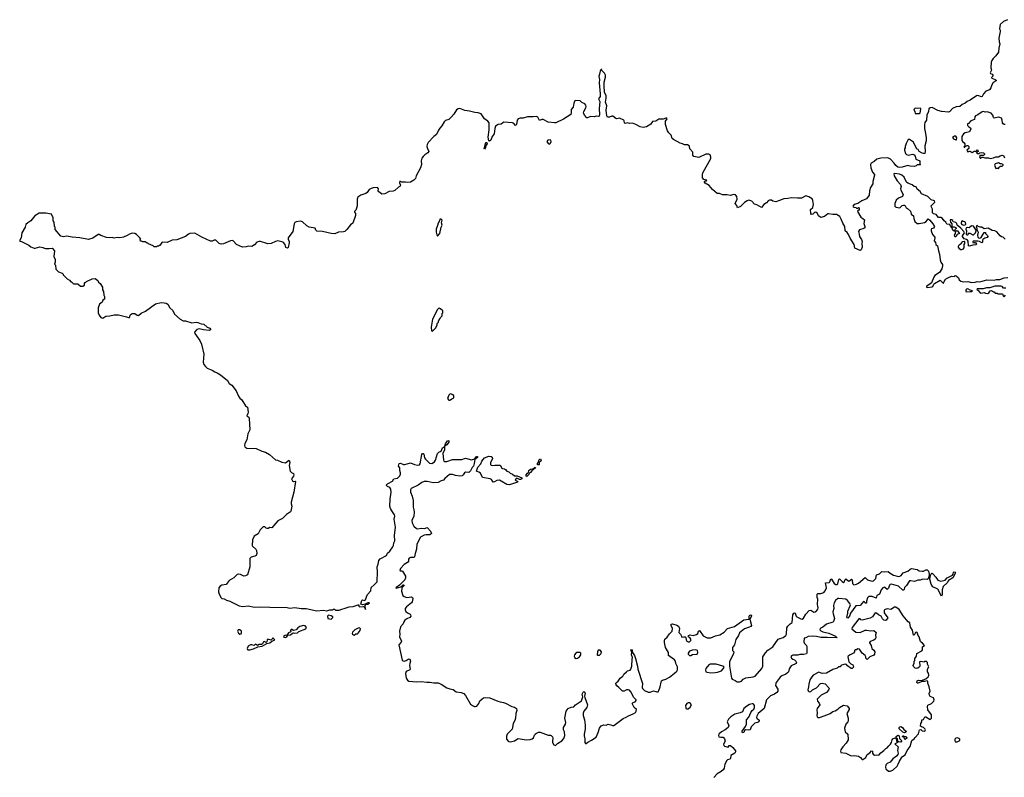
# Model space of a CAD drawing. Extents: x 2551545 to 2886624, y 315747 to 489036.
# Tile 9 of 119: x 2551545 to 2567289, y 375417 to 387532. Entities that reach past the tile are written whole.
import ezdxf

# ---------------------------------------------------------------- set-up
doc = ezdxf.new("R2010")
doc.units = 0

msp = doc.modelspace()

# ---------------------------------------------------------------- linework, layer by layer
at = {"layer": '0CON10XD'}
for points in [[(2567338, 387532), (2567275, 387502), (2567221, 387455), (2567211, 387385), (2567221, 387365), (2567222, 387345), (2567199, 387235), (2567207, 387177), (2567219, 387145), (2567199, 387075), (2567195, 387015), (2567155, 386953), (2567109, 386911), (2567088, 386878), (2567080, 386855), (2567072, 386765), (2567082, 386725), (2567063, 386683), (2567070, 386670), (2567095, 386659), (2567107, 386645), (2567108, 386632), (2567085, 386610), (2567088, 386595), (2567145, 386578), (2567158, 386565), (2567158, 386555), (2567112, 386528), (2567087, 386493), (2567072, 386445), (2567055, 386417), (2567040, 386405), (2566993, 386387), (2566956, 386345), (2566935, 386304), (2566925, 386301), (2566865, 386319), (2566844, 386316), (2566745, 386243), (2566697, 386223), (2566665, 386195), (2566615, 386178), (2566578, 386142), (2566521, 386139), (2566458, 386112), (2566418, 386065), (2566395, 386055), (2566285, 386064), (2566225, 386079), (2566135, 386127), (2566104, 386124), (2566081, 386105), (2566075, 386064), (2566051, 386005), (2566045, 385928), (2566020, 385890), (2566011, 385859), (2566012, 385795), (2566031, 385715), (2566038, 385645), (2566037, 385595), (2566018, 385515), (2566024, 385425), (2566017, 385395), (2565995, 385390), (2565975, 385397), (2565930, 385425), (2565910, 385455), (2565892, 385462), (2565838, 385575), (2565775, 385616), (2565754, 385615), (2565718, 385555), (2565702, 385505), (2565702, 385485), (2565692, 385465), (2565694, 385444), (2565710, 385395), (2565727, 385375), (2565752, 385368), (2565825, 385382), (2565850, 385370), (2565862, 385352), (2565875, 385300), (2565940, 385275), (2565940, 385225), (2565950, 385215), (2565945, 385210), (2565895, 385210), (2565878, 385195), (2565855, 385187), (2565785, 385192), (2565745, 385203), (2565656, 385176), (2565605, 385171), (2565585, 385176), (2565555, 385199), (2565529, 385239), (2565470, 385300), (2565438, 385318), (2565415, 385324), (2565312, 385318), (2565248, 385302), (2565207, 385265), (2565161, 385239), (2565149, 385215), (2565152, 385165), (2565183, 385093), (2565211, 385055), (2565211, 385045), (2565188, 384945), (2565188, 384905), (2565151, 384849), (2565132, 384795), (2565126, 384724), (2565085, 384668), (2565010, 384635), (2564945, 384592), (2564890, 384575), (2564868, 384552), (2564871, 384541), (2564883, 384533), (2564917, 384527), (2564925, 384520), (2564945, 384520), (2564955, 384530), (2564970, 384525), (2564970, 384495), (2564955, 384480), (2564945, 384480), (2564940, 384465), (2564994, 384374), (2565028, 384355), (2565053, 384333), (2565043, 384275), (2565060, 384225), (2565059, 384205), (2565045, 384192), (2564975, 384172), (2564958, 384145), (2564970, 384105), (2564973, 384063), (2565004, 384015), (2565016, 383984), (2565010, 383955), (2565016, 383894), (2564998, 383852), (2564985, 383840), (2564900, 383880), (2564887, 383935), (2564825, 384038), (2564799, 384099), (2564778, 384128), (2564746, 384155), (2564739, 384225), (2564705, 384276), (2564681, 384345), (2564657, 384387), (2564605, 384415), (2564545, 384418), (2564480, 384430), (2564465, 384426), (2564415, 384386), (2564355, 384368), (2564320, 384395), (2564303, 384435), (2564275, 384454), (2564255, 384449), (2564225, 384424), (2564205, 384418), (2564194, 384434), (2564189, 384495), (2564225, 384530), (2564237, 384575), (2564229, 384639), (2564217, 384667), (2564165, 384700), (2564116, 384714), (2564045, 384680), (2563981, 384679), (2563885, 384685), (2563825, 384672), (2563765, 384668), (2563695, 384639), (2563635, 384622), (2563585, 384633), (2563565, 384645), (2563535, 384644), (2563514, 384635), (2563485, 384602), (2563444, 384576), (2563405, 384531), (2563332, 384572), (2563295, 384580), (2563251, 384631), (2563205, 384645), (2563175, 384634), (2563135, 384609), (2563072, 384545), (2563025, 384524), (2563010, 384560), (2562983, 384593), (2563018, 384665), (2563010, 384705), (2562990, 384730), (2562965, 384738), (2562907, 384723), (2562856, 384734), (2562785, 384731), (2562735, 384752), (2562697, 384753), (2562625, 384818), (2562570, 384880), (2562505, 384918), (2562495, 384935), (2562497, 384945), (2562505, 384954), (2562528, 384955), (2562531, 384965), (2562485, 384978), (2562463, 385005), (2562463, 385057), (2562470, 385085), (2562596, 385315), (2562598, 385335), (2562585, 385371), (2562565, 385380), (2562515, 385380), (2562405, 385330), (2562325, 385343), (2562306, 385365), (2562311, 385415), (2562259, 385465), (2562256, 385505), (2562249, 385515), (2562225, 385532), (2562175, 385529), (2562145, 385547), (2562105, 385557), (2561998, 385618), (2561980, 385635), (2561962, 385685), (2561925, 385725), (2561903, 385755), (2561873, 385857), (2561872, 385908), (2561899, 385945), (2561895, 385959), (2561875, 385959), (2561835, 385943), (2561765, 385944), (2561718, 385912), (2561665, 385904), (2561635, 385864), (2561565, 385818), (2561515, 385811), (2561465, 385819), (2561395, 385857), (2561345, 385876), (2561300, 385875), (2561265, 385884), (2561225, 385871), (2561216, 385885), (2561212, 385915), (2561204, 385925), (2561135, 385956), (2561095, 385947), (2561075, 385950), (2561030, 385990), (2561015, 385989), (2560975, 385972), (2560945, 385976), (2560932, 385995), (2560922, 386085), (2560931, 386155), (2560914, 386215), (2560925, 386275), (2560925, 386315), (2560896, 386375), (2560890, 386475), (2560891, 386535), (2560912, 386615), (2560911, 386645), (2560898, 386675), (2560846, 386726), (2560851, 386746)], [(2560834, 386737), (2560834, 386734), (2560817, 386663), (2560806, 386625), (2560815, 386575), (2560808, 386525), (2560828, 386345), (2560824, 386306), (2560801, 386265), (2560819, 386225), (2560808, 386105), (2560816, 386015), (2560808, 385992), (2560795, 385986), (2560765, 385991), (2560732, 385978), (2560674, 385986), (2560625, 385961), (2560615, 385962), (2560575, 386004), (2560562, 386045), (2560566, 386065), (2560598, 386125), (2560602, 386145), (2560597, 386165), (2560579, 386185), (2560535, 386209), (2560505, 386235), (2560439, 386241), (2560424, 386236), (2560415, 386225), (2560404, 386195), (2560394, 386135), (2560363, 386097), (2560365, 386035), (2560356, 386015), (2560238, 385942), (2560116, 385884), (2560095, 385882), (2559995, 385896), (2559915, 385934), (2559895, 385936), (2559855, 385922), (2559828, 385975), (2559806, 385986), (2559755, 385978), (2559665, 385980), (2559595, 385957), (2559545, 385957), (2559514, 385946), (2559497, 385923), (2559489, 385855), (2559475, 385839), (2559444, 385874), (2559425, 385882), (2559285, 385893), (2559268, 385885), (2559245, 385862), (2559195, 385855), (2559155, 385829), (2559140, 385795), (2559131, 385709), (2559098, 385662), (2559078, 385605), (2559055, 385589), (2559047, 385597), (2559037, 385655), (2559051, 385771), (2559051, 385881), (2559029, 385909), (2558976, 385945), (2558924, 386025), (2558875, 386045), (2558825, 386046), (2558735, 386069), (2558665, 386078), (2558585, 386110), (2558555, 386109), (2558530, 386090), (2558485, 386019), (2558445, 385972), (2558405, 385938), (2558355, 385918), (2558331, 385899), (2558297, 385833), (2558265, 385800), (2558242, 385765), (2558212, 385698), (2558165, 385663), (2558075, 385566), (2558058, 385535), (2558056, 385506), (2558065, 385470), (2558089, 385425), (2558073, 385405), (2558025, 385371), (2557994, 385346), (2557973, 385317), (2557965, 385275), (2557969, 385215), (2557956, 385164), (2557887, 385035), (2557873, 384995), (2557846, 384965), (2557796, 384936), (2557745, 384930), (2557714, 384936), (2557655, 384936), (2557625, 384948), (2557617, 384925), (2557636, 384885), (2557625, 384867), (2557602, 384855), (2557545, 384802), (2557515, 384788), (2557455, 384784), (2557382, 384748), (2557334, 384744), (2557305, 384770), (2557285, 384778), (2557279, 384795), (2557283, 384825), (2557265, 384847), (2557195, 384842), (2557165, 384834), (2557134, 384815), (2557099, 384771), (2557079, 384755), (2557001, 384725), (2556953, 384695), (2556940, 384665), (2556943, 384555), (2556932, 384518), (2556921, 384485), (2556900, 384465), (2556898, 384455), (2556914, 384434), (2556915, 384400), (2556871, 384279), (2556835, 384254), (2556776, 384175), (2556745, 384147), (2556721, 384139), (2556645, 384134), (2556585, 384108), (2556525, 384111), (2556385, 384146), (2556298, 384148), (2556282, 384165), (2556268, 384198), (2556175, 384214), (2556138, 384238), (2556065, 384301), (2556035, 384308), (2555965, 384301), (2555945, 384287), (2555935, 384269), (2555914, 384146), (2555839, 384045), (2555837, 384025), (2555855, 383985), (2555856, 383966), (2555839, 383891), (2555825, 383881), (2555802, 383892), (2555789, 383939), (2555757, 383977), (2555675, 383994), (2555635, 383987), (2555565, 383954), (2555515, 383950), (2555495, 383951), (2555395, 383986), (2555374, 383986), (2555336, 383974), (2555298, 383932), (2555255, 383905), (2555205, 383912), (2555165, 383900), (2555105, 383897), (2555010, 383940), (2554960, 383995), (2554945, 384002), (2554915, 383997), (2554802, 383948), (2554765, 383943), (2554734, 383954), (2554705, 383988), (2554679, 384005), (2554656, 384005), (2554625, 383991), (2554595, 383993), (2554455, 384054), (2554345, 384118), (2554265, 384112), (2554245, 384105), (2554195, 384067), (2554055, 384014), (2553985, 384005), (2553905, 383968), (2553830, 383975), (2553820, 383970), (2553785, 383920), (2553775, 383920), (2553765, 383910), (2553745, 383910), (2553735, 383900), (2553695, 383900), (2553678, 383918), (2553605, 383950), (2553595, 383960), (2553585, 383960), (2553575, 383970), (2553565, 383970), (2553555, 383980), (2553515, 383980), (2553495, 383990), (2553475, 383990), (2553470, 384015), (2553480, 384025), (2553466, 384045), (2553415, 384096), (2553385, 384114), (2553345, 384117), (2553300, 384105), (2553261, 384079), (2553203, 384057), (2553145, 384046), (2553101, 384049), (2553055, 384041), (2553025, 384047), (2552985, 384042), (2552932, 384052), (2552842, 384082), (2552815, 384098), (2552799, 384099), (2552713, 384037), (2552645, 384019), (2552505, 384045), (2552383, 384053), (2552295, 384070), (2552245, 384060), (2552205, 384072), (2552110, 384175), (2552110, 384215), (2552100, 384225), (2552097, 384295), (2552082, 384315), (2552081, 384365), (2552055, 384421), (2551965, 384436), (2551855, 384440), (2551785, 384398), (2551722, 384318), (2551675, 384285), (2551645, 384256), (2551630, 384215), (2551577, 384125), (2551568, 384042), (2551547, 384005), (2551545, 383990), (2551575, 383988), (2551690, 383925), (2551725, 383898), (2551775, 383878), (2551795, 383878), (2551865, 383898), (2551915, 383892), (2551925, 383882), (2551955, 383872), (2552015, 383872), (2552065, 383880), (2552100, 383835), (2552092, 383745), (2552110, 383695), (2552110, 383655), (2552100, 383625), (2552120, 383605), (2552122, 383542), (2552165, 383502), (2552225, 383480), (2552240, 383465), (2552240, 383455), (2552305, 383388), (2552340, 383365), (2552365, 383340), (2552375, 383340), (2552405, 383310), (2552475, 383310), (2552515, 383270), (2552555, 383270), (2552580, 383285), (2552580, 383325), (2552585, 383330), (2552595, 383330), (2552614, 383346), (2552705, 383390), (2552752, 383392), (2552795, 383360), (2552807, 383337), (2552832, 383315), (2552867, 383257), (2552870, 383215), (2552887, 383187), (2552890, 383125), (2552900, 383105), (2552900, 383065), (2552872, 383045), (2552863, 383017), (2552820, 382985), (2552799, 382925), (2552800, 382845), (2552817, 382805), (2552845, 382768), (2552875, 382759), (2552925, 382793), (2552985, 382796), (2553055, 382815), (2553125, 382813), (2553251, 382781), (2553285, 382768), (2553300, 382770), (2553313, 382807), (2553326, 382824), (2553345, 382832), (2553385, 382833), (2553426, 382806), (2553445, 382804), (2553485, 382840), (2553555, 382874), (2553715, 382986), (2553805, 383008), (2553855, 383005), (2553887, 382997), (2553915, 382982), (2553945, 382924), (2553993, 382883), (2554019, 382825), (2554112, 382742), (2554158, 382718), (2554195, 382715), (2554295, 382687), (2554365, 382696), (2554395, 382692), (2554445, 382670), (2554492, 382662), (2554545, 382613), (2554585, 382602), (2554598, 382585), (2554598, 382575), (2554575, 382560), (2554485, 382571), (2554415, 382588), (2554375, 382576), (2554340, 382535), (2554346, 382515), (2554424, 382404), (2554454, 382345), (2554490, 382185), (2554480, 382055), (2554491, 382021), (2554516, 381985), (2554545, 381958), (2554625, 381929), (2554665, 381900), (2554705, 381884), (2554755, 381853), (2554866, 381765), (2554896, 381715), (2554938, 381688), (2555009, 381595), (2555045, 381511), (2555065, 381482), (2555099, 381455), (2555154, 381355), (2555188, 381335), (2555198, 381255), (2555195, 381235), (2555176, 381195), (2555210, 381175), (2555216, 381156), (2555226, 380975), (2555195, 380910), (2555178, 380815), (2555145, 380755), (2555139, 380725), (2555143, 380703), (2555175, 380680), (2555325, 380675), (2555415, 380635), (2555475, 380615), (2555540, 380580), (2555634, 380494), (2555669, 380489), (2555735, 380456), (2555795, 380446), (2555845, 380484), (2555856, 380486), (2555866, 380454), (2555852, 380405), (2555872, 380315), (2555889, 380289), (2555922, 380275), (2555929, 380255), (2555925, 380232), (2555891, 380189)], [(2565865, 386030), (2565935, 386032), (2565942, 386038), (2565954, 386105), (2565945, 386120), (2565905, 386112), (2565865, 386116), (2565846, 386104), (2565844, 386085), (2565856, 386065), (2565865, 386030)], [(2567305, 385856), (2567285, 385857), (2567268, 385865), (2567258, 385885), (2567257, 385925), (2567243, 385955), (2567219, 385969), (2567195, 385971), (2567125, 385960), (2567116, 385966), (2567103, 386005), (2567076, 386036), (2567015, 386061), (2566985, 386056), (2566954, 386064), (2566935, 386061), (2566868, 386012), (2566828, 385995), (2566815, 385980), (2566810, 385935), (2566755, 385917), (2566715, 385872), (2566700, 385865), (2566698, 385845), (2566703, 385835), (2566719, 385819), (2566750, 385805), (2566752, 385785), (2566733, 385737), (2566665, 385722), (2566635, 385708), (2566608, 385665), (2566608, 385598), (2566627, 385577), (2566648, 385565), (2566658, 385545), (2566660, 385510), (2566652, 385508), (2566642, 385492), (2566655, 385490), (2566660, 385510), (2566675, 385510), (2566695, 385520), (2566708, 385518), (2566720, 385505), (2566720, 385475), (2566692, 385445), (2566693, 385433), (2566705, 385418), (2566735, 385430), (2566745, 385430), (2566775, 385408), (2566805, 385430), (2566828, 385428), (2566835, 385420), (2566840, 385435), (2566855, 385450), (2566868, 385445), (2566870, 385425), (2566842, 385408), (2566853, 385393), (2566885, 385390), (2566898, 385402), (2566927, 385407), (2566955, 385402), (2566970, 385385), (2566970, 385375), (2566955, 385360), (2566902, 385358), (2566892, 385345), (2566905, 385320), (2566915, 385320), (2566928, 385332), (2566945, 385332), (2566975, 385323), (2567035, 385323), (2567065, 385311), (2567115, 385321), (2567155, 385340), (2567195, 385338), (2567223, 385357), (2567255, 385368), (2567278, 385358), (2567292, 385322)], [(2558975, 385460), (2558970, 385475), (2558989, 385525), (2558992, 385555), (2559005, 385567), (2559015, 385566), (2559019, 385545), (2559001, 385519), (2558995, 385487), (2558975, 385460)], [(2560015, 385544), (2560030, 385560), (2560041, 385585), (2560036, 385605), (2560025, 385611), (2559989, 385605), (2559972, 385585), (2559995, 385551), (2560015, 385544)], [(2566515, 385610), (2566525, 385613), (2566530, 385645), (2566515, 385672), (2566495, 385670), (2566462, 385648), (2566475, 385628), (2566515, 385610)], [(2567195, 385150), (2567205, 385180), (2567215, 385180), (2567225, 385190), (2567255, 385190), (2567270, 385205), (2567268, 385218), (2567245, 385228), (2567225, 385227), (2567195, 385241), (2567140, 385225), (2567133, 385205), (2567152, 385152), (2567165, 385160), (2567185, 385160), (2567195, 385150)], [(2567300, 384025), (2567270, 384055), (2567245, 384062), (2567225, 384078), (2567169, 384139), (2567135, 384158), (2567092, 384162), (2567029, 384199), (2566965, 384190), (2566927, 384217), (2566903, 384213), (2566873, 384223), (2566855, 384240), (2566842, 384238), (2566840, 384215), (2566848, 384202), (2566850, 384175), (2566870, 384135), (2566859, 384085), (2566864, 384054), (2566875, 384044), (2566895, 384039), (2566920, 384050), (2566965, 384130), (2566988, 384128), (2566990, 384115), (2567021, 384081), (2567023, 384065), (2567015, 384052), (2566975, 384040), (2566944, 384016), (2566938, 384005), (2566940, 383975), (2566927, 383963), (2566894, 383984), (2566865, 383991), (2566790, 383990), (2566784, 383976), (2566787, 383967), (2566805, 383962), (2566815, 383970), (2566828, 383968), (2566842, 383945), (2566838, 383932), (2566785, 383927), (2566733, 383913), (2566717, 383917), (2566709, 383989), (2566698, 384008), (2566685, 384020), (2566645, 384030), (2566622, 384065), (2566620, 384075), (2566650, 384125), (2566644, 384145), (2566595, 384201), (2566534, 384244), (2566527, 384275), (2566515, 384290), (2566472, 384302), (2566465, 384320), (2566452, 384332), (2566425, 384330), (2566422, 384325), (2566430, 384295), (2566448, 384268), (2566452, 384222), (2566485, 384220), (2566518, 384205), (2566518, 384192), (2566498, 384172), (2566498, 384152), (2566485, 384150), (2566468, 384165), (2566457, 384197), (2566435, 384220), (2566418, 384258), (2566370, 384265), (2566352, 384295), (2566327, 384317), (2566300, 384355), (2566275, 384370), (2566235, 384370), (2566200, 384415), (2566155, 384430), (2566143, 384443), (2566140, 384505), (2566122, 384532), (2566121, 384555), (2566176, 384614), (2566174, 384634), (2566121, 384651), (2566064, 384704), (2565965, 384750), (2565943, 384783), (2565895, 384822), (2565879, 384859), (2565845, 384864), (2565814, 384894), (2565745, 384916), (2565726, 384936), (2565687, 385015), (2565650, 385045), (2565615, 385060), (2565535, 385072), (2565523, 385067), (2565528, 385035), (2565574, 384955), (2565630, 384895), (2565639, 384865), (2565630, 384825), (2565632, 384805), (2565672, 384735), (2565663, 384705), (2565595, 384679), (2565561, 384645), (2565540, 384595), (2565536, 384565), (2565540, 384545), (2565562, 384532), (2565615, 384524), (2565625, 384527), (2565655, 384560), (2565675, 384569), (2565696, 384566), (2565720, 384525), (2565742, 384512), (2565789, 384469), (2565801, 384421), (2565839, 384395), (2565842, 384355), (2565860, 384305), (2565893, 384275), (2565925, 384274), (2566010, 384290), (2566040, 384305), (2566073, 384347), (2566097, 384327), (2566145, 384270), (2566172, 384225), (2566155, 384198), (2566124, 384186), (2566117, 384175), (2566117, 384155), (2566143, 384095), (2566178, 384055), (2566180, 384045), (2566168, 383998), (2566189, 383969), (2566195, 383940), (2566218, 383915), (2566234, 383834), (2566253, 383783), (2566262, 383692), (2566273, 383655), (2566298, 383615), (2566298, 383595), (2566292, 383548), (2566253, 383487), (2566180, 383440), (2566161, 383415), (2566124, 383326), (2566045, 383266), (2566042, 383255), (2566055, 383251), (2566135, 383258), (2566146, 383265), (2566163, 383305), (2566174, 383316), (2566265, 383366), (2566318, 383312), (2566322, 383335), (2566348, 383382), (2566384, 383406), (2566445, 383430), (2566485, 383428), (2566505, 383440), (2566520, 383435), (2566557, 383405), (2566565, 383370), (2566591, 383351), (2566635, 383340), (2566704, 383346), (2566765, 383331), (2566825, 383333), (2566855, 383348), (2566895, 383343), (2567012, 383372), (2567124, 383366), (2567164, 383376), (2567215, 383376), (2567285, 383406), (2567345, 383409)], [(2558225, 384070), (2558263, 384115), (2558284, 384216), (2558300, 384245), (2558288, 384285), (2558300, 384325), (2558285, 384340), (2558265, 384340), (2558260, 384315), (2558235, 384280), (2558227, 384243), (2558202, 384185), (2558204, 384134), (2558213, 384093), (2558225, 384070)], [(2566635, 384249), (2566665, 384251), (2566676, 384265), (2566667, 384287), (2566655, 384300), (2566630, 384305), (2566614, 384316), (2566604, 384305), (2566597, 384277), (2566602, 384262), (2566635, 384249)], [(2566505, 384060), (2566497, 384067), (2566490, 384085), (2566508, 384115), (2566512, 384148), (2566535, 384160), (2566572, 384115), (2566535, 384098), (2566515, 384062), (2566505, 384060)], [(2566785, 384090), (2566795, 384092), (2566828, 384125), (2566840, 384155), (2566838, 384168), (2566795, 384230), (2566765, 384237), (2566725, 384203), (2566695, 384209), (2566680, 384205), (2566672, 384185), (2566682, 384155), (2566680, 384105), (2566695, 384090), (2566705, 384090), (2566718, 384102), (2566710, 384115), (2566715, 384120), (2566735, 384118), (2566785, 384090)], [(2566605, 383852), (2566595, 383852), (2566578, 383865), (2566558, 383895), (2566558, 383912), (2566567, 383933), (2566598, 383952), (2566625, 383988), (2566645, 383992), (2566652, 383985), (2566652, 383955), (2566642, 383935), (2566643, 383885), (2566628, 383865), (2566605, 383852)], [(2566689, 383179), (2566745, 383184), (2566765, 383188), (2566778, 383198), (2566745, 383207), (2566705, 383230), (2566686, 383224), (2566672, 383205), (2566675, 383186), (2566689, 383179)], [(2567315, 383238), (2567275, 383240), (2567252, 383265), (2567232, 383272), (2567135, 383271), (2567087, 383253), (2567058, 383242), (2567005, 383247), (2566951, 383229), (2566855, 383228), (2566850, 383215), (2566868, 383205), (2566902, 383162), (2566915, 383158), (2566965, 383168), (2566987, 383157), (2567026, 383154), (2567042, 383165), (2567065, 383197), (2567085, 383202), (2567115, 383180), (2567125, 383180), (2567145, 383160), (2567177, 383157), (2567185, 383150), (2567258, 383148), (2567270, 383115), (2567285, 383100)], [(2567285, 383100), (2567310, 383125)], [(2558145, 382550), (2558195, 382600), (2558220, 382645), (2558222, 382675), (2558240, 382695), (2558240, 382715), (2558250, 382725), (2558250, 382735), (2558268, 382752), (2558272, 382768), (2558300, 382795), (2558300, 382835), (2558310, 382845), (2558310, 382875), (2558275, 382910), (2558265, 382910), (2558255, 382920), (2558240, 382915), (2558223, 382897), (2558147, 382745), (2558123, 382615), (2558130, 382555), (2558145, 382550)], [(2558424, 381446), (2558435, 381452), (2558455, 381470), (2558485, 381484), (2558488, 381495), (2558485, 381518), (2558475, 381536), (2558435, 381548), (2558424, 381546), (2558405, 381528), (2558388, 381475), (2558405, 381449), (2558424, 381446)], [(2555891, 380189), (2555905, 380159), (2555925, 380150), (2555952, 380152), (2555957, 380145), (2555930, 379975), (2555885, 379815), (2555885, 379792), (2555898, 379755), (2555879, 379675), (2555874, 379665), (2555809, 379621), (2555745, 379555), (2555673, 379517), (2555575, 379404), (2555545, 379410), (2555516, 379394), (2555504, 379394), (2555485, 379403), (2555465, 379424), (2555437, 379423), (2555388, 379375), (2555357, 379313), (2555295, 379271), (2555268, 379215), (2555263, 379125), (2555266, 379115), (2555320, 379065), (2555332, 379042), (2555338, 378995), (2555324, 378965), (2555305, 378952), (2555245, 378935), (2555225, 378915), (2555227, 378785), (2555185, 378653), (2555155, 378637), (2555130, 378635), (2555073, 378663), (2555045, 378668), (2555025, 378663), (2554971, 378609), (2554895, 378565), (2554847, 378503), (2554779, 378491), (2554748, 378475), (2554731, 378445), (2554724, 378385), (2554734, 378345), (2554764, 378285), (2554775, 378276), (2554815, 378269), (2554851, 378251), (2554906, 378235), (2555055, 378159), (2555115, 378150), (2555205, 378159), (2555295, 378137), (2555385, 378144), (2555545, 378136), (2555824, 378134), (2555865, 378124), (2555945, 378130), (2556045, 378116), (2556125, 378114), (2556295, 378081), (2556395, 378090), (2556455, 378079), (2556505, 378094), (2556545, 378097), (2556565, 378106), (2556578, 378105), (2556595, 378088), (2556655, 378088), (2556695, 378107), (2556735, 378114), (2556815, 378144), (2556875, 378149), (2556956, 378176), (2556970, 378175), (2556970, 378155), (2556980, 378145), (2557035, 378151), (2557053, 378143), (2557065, 378120), (2557070, 378120), (2557075, 378100), (2557068, 378165), (2557080, 378180), (2557110, 378185), (2557140, 378205), (2557114, 378206), (2557070, 378185), (2557025, 378176), (2556998, 378185), (2557017, 378245), (2557025, 378253), (2557055, 378246), (2557073, 378255), (2557088, 378305), (2557105, 378338), (2557159, 378401), (2557166, 378455), (2557215, 378495), (2557263, 378545), (2557266, 378705), (2557259, 378785), (2557278, 378825), (2557288, 378885), (2557311, 378909), (2557409, 378965), (2557427, 379003), (2557466, 379035), (2557512, 379105), (2557522, 379125), (2557527, 379165), (2557543, 379197), (2557537, 379285), (2557554, 379415), (2557535, 379545), (2557543, 379595), (2557537, 379617), (2557505, 379665), (2557475, 379716), (2557465, 379755), (2557470, 379865), (2557485, 379975), (2557477, 380025), (2557465, 380052), (2557425, 380069), (2557409, 380085), (2557409, 380095), (2557425, 380111), (2557506, 380155), (2557530, 380190), (2557585, 380203), (2557621, 380239), (2557634, 380265), (2557635, 380285), (2557625, 380325), (2557625, 380365), (2557604, 380395), (2557615, 380434), (2557635, 380440), (2557681, 380421), (2557705, 380419), (2557795, 380444), (2557858, 380418), (2557905, 380410), (2557936, 380414), (2557951, 380429), (2557973, 380577), (2557985, 380597), (2557995, 380597), (2558005, 380584), (2558018, 380528), (2558032, 380502), (2558098, 380442), (2558135, 380435), (2558180, 380460), (2558193, 380487), (2558228, 380595), (2558245, 380615), (2558285, 380635), (2558304, 380685), (2558335, 380707), (2558339, 380655), (2558311, 380595), (2558320, 380495), (2558325, 380475), (2558336, 380466), (2558375, 380465), (2558465, 380500), (2558615, 380500), (2558675, 380520), (2558767, 380493), (2558820, 380510), (2558850, 380545), (2558865, 380548), (2558865, 380531), (2558822, 380498), (2558813, 380435), (2558799, 380395), (2558779, 380371), (2558755, 380317), (2558725, 380290), (2558675, 380296), (2558655, 380288), (2558635, 380254), (2558620, 380240), (2558585, 380232), (2558515, 380242), (2558465, 380257), (2558415, 380257), (2558344, 380196), (2558321, 380169), (2558282, 380158), (2558235, 380130), (2558156, 380126), (2558058, 380148), (2558015, 380145), (2557975, 380129), (2557915, 380091), (2557804, 380036), (2557796, 380014), (2557792, 379975), (2557822, 379915), (2557836, 379846), (2557839, 379815), (2557834, 379735), (2557849, 379695), (2557855, 379655), (2557849, 379595), (2557815, 379525), (2557819, 379485), (2557845, 379435), (2557888, 379398), (2557905, 379392), (2557965, 379401), (2558024, 379396), (2558055, 379410), (2558065, 379406), (2558114, 379354), (2558128, 379315), (2558105, 379297), (2558045, 379297), (2558015, 379290), (2557955, 379255), (2557896, 379145), (2557890, 379065), (2557866, 378994), (2557858, 378942), (2557845, 378930), (2557795, 378931), (2557775, 378924), (2557761, 378905), (2557760, 378875), (2557748, 378852), (2557695, 378819), (2557635, 378754), (2557622, 378722), (2557627, 378717), (2557655, 378717), (2557665, 378711), (2557713, 378635), (2557716, 378605), (2557702, 378575), (2557619, 378491), (2557558, 378445), (2557565, 378440), (2557639, 378461), (2557676, 378496), (2557688, 378495), (2557693, 378485), (2557662, 378455), (2557656, 378444), (2557651, 378395), (2557669, 378325), (2557695, 378307), (2557735, 378293), (2557812, 378302), (2557827, 378295), (2557833, 378275), (2557823, 378225), (2557811, 378205), (2557729, 378141), (2557710, 378115), (2557710, 378095), (2557721, 378071), (2557745, 378047), (2557788, 378025), (2557796, 378015), (2557799, 377995), (2557785, 377974), (2557735, 377954), (2557702, 377928), (2557687, 377905), (2557675, 377871), (2557635, 377824), (2557619, 377755), (2557625, 377705), (2557620, 377665), (2557650, 377595), (2557645, 377580), (2557608, 377535), (2557663, 377293), (2557675, 377280), (2557695, 377276), (2557725, 377286), (2557755, 377306), (2557775, 377310), (2557784, 377304), (2557792, 377275), (2557785, 377235), (2557776, 377204), (2557786, 377145), (2557782, 377135), (2557725, 377107), (2557712, 377075), (2557725, 377001), (2557745, 376970), (2557765, 376955), (2557895, 376942), (2557965, 376950), (2558055, 376936), (2558105, 376938), (2558165, 376928), (2558235, 376928), (2558284, 376905), (2558375, 376848), (2558425, 376830), (2558475, 376823), (2558525, 376782), (2558605, 376774), (2558645, 376760), (2558675, 376726), (2558755, 376587), (2558785, 376563), (2558815, 376550), (2558835, 376548), (2558856, 376555), (2558886, 376595), (2558905, 376640), (2558933, 376665), (2558963, 376687), (2558995, 376696), (2559065, 376689), (2559193, 376633), (2559225, 376622), (2559280, 376615), (2559315, 376601), (2559415, 376548), (2559457, 376537), (2559488, 376515), (2559492, 376485), (2559477, 376435), (2559471, 376365), (2559461, 376325), (2559433, 376275), (2559420, 376185), (2559357, 376125), (2559341, 376105), (2559330, 376075), (2559330, 376025), (2559359, 375989), (2559395, 375986), (2559457, 376003), (2559515, 376039), (2559645, 376018), (2559705, 376022), (2559737, 376033), (2559759, 376051), (2559775, 376090), (2559790, 376105), (2559790, 376115), (2559843, 376137), (2559865, 376138), (2559993, 376093), (2560035, 376092), (2560045, 376087), (2560065, 376062), (2560071, 376045), (2560062, 375995), (2560066, 375976), (2560084, 375934), (2560115, 375928), (2560144, 375956), (2560215, 375999), (2560245, 376040), (2560261, 376085), (2560254, 376144), (2560241, 376175), (2560243, 376215), (2560270, 376265), (2560279, 376295), (2560264, 376365), (2560283, 376475), (2560314, 376515), (2560365, 376538), (2560405, 376546), (2560432, 376578), (2560529, 376641), (2560550, 376705), (2560540, 376745), (2560555, 376780), (2560565, 376788), (2560586, 376766), (2560578, 376715), (2560580, 376695), (2560626, 376575), (2560616, 376535), (2560566, 376474), (2560554, 376445), (2560556, 376405), (2560576, 376335), (2560589, 376251), (2560589, 376185), (2560572, 376108), (2560572, 376082), (2560582, 376035), (2560581, 375975), (2560590, 375960), (2560605, 375960), (2560630, 375980), (2560690, 376010), (2560762, 376058), (2560794, 376135), (2560815, 376205), (2560845, 376242), (2560885, 376257), (2560925, 376250), (2560955, 376267), (2560995, 376259), (2561025, 376244), (2561045, 376245), (2561195, 376359), (2561245, 376380), (2561278, 376402), (2561355, 376432), (2561389, 376455), (2561403, 376475), (2561405, 376500), (2561372, 376535), (2561339, 376595), (2561355, 376613), (2561385, 376624), (2561400, 376645), (2561400, 376655), (2561363, 376693), (2561319, 376785), (2561295, 376810), (2561275, 376818), (2561246, 376814), (2561208, 376795), (2561186, 376796), (2561126, 376856), (2561095, 376879), (2561082, 376895), (2561079, 376921), (2561086, 376934), (2561117, 376953), (2561148, 377005), (2561187, 377033), (2561206, 377065), (2561247, 377105), (2561265, 377118), (2561305, 377129), (2561319, 377145), (2561332, 377195), (2561336, 377305), (2561344, 377335), (2561328, 377375), (2561332, 377412), (2561318, 377455), (2561325, 377460), (2561336, 377445), (2561341, 377411), (2561376, 377365), (2561392, 377315), (2561422, 377195), (2561428, 377145), (2561502, 376915), (2561499, 376855), (2561505, 376835), (2561535, 376805), (2561595, 376778), (2561625, 376778), (2561682, 376798)], [(2558345, 380714), (2558355, 380751), (2558375, 380783), (2558385, 380797), (2558405, 380805), (2558405, 380779), (2558376, 380734), (2558345, 380714)], [(2559375, 380096), (2559335, 380099), (2559245, 380155), (2559215, 380167), (2559175, 380166), (2559135, 380140), (2559118, 380138), (2559087, 380177), (2559069, 380189), (2558945, 380211), (2558911, 380281), (2558888, 380298), (2558860, 380305), (2558851, 380315), (2558870, 380375), (2558919, 380431), (2558935, 380472), (2558975, 380524), (2559045, 380552), (2559086, 380546), (2559098, 380535), (2559103, 380515), (2559074, 380445), (2559075, 380420), (2559085, 380407), (2559105, 380401), (2559145, 380410), (2559225, 380408), (2559252, 380362), (2559265, 380353), (2559295, 380352), (2559315, 380342), (2559334, 380314), (2559364, 380304), (2559385, 380280), (2559424, 380264), (2559455, 380237), (2559497, 380237), (2559575, 380206), (2559572, 380188), (2559555, 380179), (2559535, 380180), (2559506, 380196), (2559485, 380194), (2559468, 380175), (2559476, 380166), (2559503, 380153), (2559508, 380145), (2559503, 380135), (2559395, 380102), (2559375, 380096)], [(2559655, 380228), (2559641, 380235), (2559642, 380255), (2559665, 380283), (2559680, 380290), (2559688, 380325), (2559714, 380346), (2559762, 380358), (2559788, 380378), (2559790, 380365), (2559732, 380318), (2559715, 380293), (2559691, 380279), (2559685, 380262), (2559655, 380228)], [(2559822, 380412), (2559822, 380435), (2559840, 380455), (2559845, 380490), (2559860, 380505), (2559875, 380510), (2559882, 380478), (2559870, 380465), (2559852, 380458), (2559850, 380415), (2559845, 380412), (2559822, 380412)], [(2561682, 376798), (2561735, 376782), (2561755, 376786), (2561767, 376803), (2561788, 376865), (2561800, 376940), (2561810, 376960), (2561825, 376971), (2561875, 376986), (2561935, 377020), (2562015, 377083), (2562050, 377115), (2562062, 377135), (2562061, 377185), (2562034, 377235), (2562030, 377275), (2562015, 377296), (2561938, 377348), (2561921, 377365), (2561919, 377415), (2561872, 377492), (2561855, 377575), (2561855, 377605), (2561862, 377625), (2561900, 377660), (2561935, 377710), (2561976, 377755), (2561984, 377795), (2561964, 377845), (2561962, 377865), (2561985, 377870), (2562055, 377848), (2562077, 377835), (2562097, 377795), (2562083, 377733), (2562109, 377705), (2562126, 377675), (2562135, 377658), (2562164, 377666), (2562185, 377664), (2562194, 377654), (2562202, 377615), (2562215, 377595), (2562235, 377583), (2562255, 377586), (2562278, 377605), (2562280, 377615), (2562264, 377644), (2562241, 377665), (2562236, 377675), (2562240, 377685), (2562265, 377693), (2562315, 377686), (2562365, 377700), (2562387, 377715), (2562400, 377755), (2562415, 377767), (2562472, 377682), (2562535, 377648), (2562595, 377646), (2562670, 377680), (2562742, 377698), (2562810, 377740), (2562864, 377796), (2562975, 377831), (2563125, 377934), (2563210, 377945), (2563208, 377995), (2563215, 378007), (2563235, 378014), (2563247, 378007), (2563248, 377995), (2563220, 377945), (2563248, 377845), (2563235, 377830), (2563210, 377820), (2563135, 377789), (2563052, 377725), (2563038, 377685), (2562997, 377623), (2562972, 377538), (2562940, 377495), (2562940, 377445), (2562962, 377422), (2562959, 377395), (2562892, 377265), (2562893, 377197), (2562927, 377005), (2562935, 376988), (2562985, 376966), (2563016, 376946), (2563055, 376942), (2563085, 376953), (2563114, 376986), (2563155, 377007), (2563275, 377022), (2563307, 377035), (2563411, 377155), (2563425, 377195), (2563430, 377345), (2563471, 377409), (2563507, 377453), (2563585, 377505), (2563674, 377626), (2563754, 377655), (2563798, 377685), (2563806, 377705), (2563809, 377805), (2563825, 377834), (2563865, 377873), (2563895, 377892), (2563908, 378015), (2563925, 378043), (2563935, 378049), (2563945, 378040), (2563960, 377995), (2563971, 377981), (2564035, 377951), (2564055, 377948), (2564077, 377963), (2564115, 378025), (2564168, 378085), (2564195, 378089), (2564245, 378057), (2564265, 378061), (2564293, 378085), (2564306, 378104), (2564310, 378125), (2564302, 378178), (2564307, 378265), (2564294, 378295), (2564297, 378345), (2564305, 378357), (2564355, 378355), (2564405, 378375), (2564423, 378397), (2564443, 378445), (2564432, 378525), (2564488, 378532), (2564498, 378545), (2564515, 378590), (2564525, 378587), (2564567, 378517), (2564595, 378500), (2564615, 378503), (2564627, 378513), (2564645, 378579), (2564655, 378589), (2564695, 378546), (2564715, 378535), (2564730, 378540), (2564745, 378582), (2564755, 378590), (2564785, 378562), (2564805, 378555), (2564845, 378586), (2564855, 378575), (2564862, 378515), (2564885, 378495), (2564925, 378505), (2564957, 378523), (2565065, 378610), (2565100, 378575), (2565115, 378568), (2565175, 378556), (2565195, 378558), (2565235, 378595), (2565246, 378654), (2565295, 378669), (2565332, 378708), (2565375, 378703), (2565430, 378710), (2565461, 378681), (2565519, 378649), (2565595, 378629), (2565617, 378633), (2565637, 378645), (2565672, 378685), (2565747, 378713), (2565785, 378747), (2565805, 378755), (2565895, 378740), (2565930, 378720), (2565975, 378711), (2565995, 378711), (2566035, 378734), (2566055, 378736), (2566076, 378715), (2566086, 378665), (2566082, 378625), (2566070, 378590), (2566055, 378580), (2565985, 378588), (2565945, 378569), (2565905, 378568), (2565855, 378547), (2565795, 378561), (2565775, 378557), (2565760, 378545), (2565723, 378485), (2565695, 378455), (2565685, 378421), (2565675, 378409), (2565665, 378412), (2565595, 378473), (2565485, 378506), (2565465, 378501), (2565451, 378489), (2565435, 378442), (2565417, 378423), (2565375, 378458), (2565344, 378446), (2565319, 378415), (2565293, 378347), (2565251, 378325), (2565239, 378280), (2565177, 378307), (2565125, 378306), (2565102, 378285), (2565087, 378235), (2565085, 378204), (2565065, 378201), (2565052, 378225), (2565035, 378229), (2564983, 378167), (2564915, 378161), (2564830, 378040), (2564814, 377995), (2564785, 377964), (2564775, 377968), (2564773, 377975), (2564787, 378043), (2564785, 378075), (2564822, 378158), (2564827, 378175), (2564821, 378195), (2564784, 378244), (2564755, 378265), (2564645, 378277), (2564625, 378274), (2564587, 378243), (2564566, 378205), (2564558, 378165), (2564564, 378115), (2564549, 378065), (2564554, 378034), (2564571, 377955), (2564560, 377910), (2564545, 377900), (2564444, 377866), (2564385, 377819), (2564345, 377797), (2564338, 377775), (2564355, 377759), (2564385, 377746), (2564485, 377724), (2564587, 377675), (2564613, 377655), (2564616, 377645), (2564455, 377654), (2564355, 377652), (2564285, 377670), (2564225, 377674), (2564155, 377671), (2564115, 377647), (2564086, 377644), (2564083, 377583), (2564095, 377557), (2564125, 377527), (2564132, 377505), (2564130, 377400), (2564125, 377392), (2564078, 377382), (2564017, 377383), (2563985, 377371), (2563905, 377372), (2563885, 377362), (2563878, 377345), (2563888, 377325), (2563908, 377308), (2563935, 377294), (2563954, 377275), (2563964, 377255), (2563959, 377235), (2563882, 377198), (2563849, 377151), (2563837, 377105), (2563824, 377086), (2563795, 377066), (2563730, 377040), (2563704, 377016), (2563641, 376935), (2563633, 376915), (2563632, 376885), (2563667, 376827), (2563667, 376793), (2563654, 376776), (2563615, 376749), (2563548, 376722), (2563486, 376655), (2563450, 376520), (2563353, 376435), (2563330, 376395), (2563327, 376375), (2563332, 376362), (2563370, 376330), (2563362, 376305), (2563345, 376291), (2563298, 376282), (2563243, 376225), (2563225, 376174), (2563205, 376169), (2563152, 376178), (2563136, 376164), (2563122, 376135), (2563105, 376128), (2563095, 376140), (2563096, 376155), (2563126, 376194), (2563152, 376228), (2563168, 376265), (2563165, 376337), (2563205, 376378), (2563235, 376453), (2563256, 376485), (2563282, 376508), (2563294, 376535), (2563293, 376563), (2563285, 376581), (2563275, 376590), (2563255, 376591), (2563215, 376579), (2563172, 376555), (2563126, 376515), (2563103, 376465), (2563065, 376450), (2562981, 376429), (2562916, 376384), (2562876, 376345), (2562861, 376315), (2562860, 376305), (2562884, 376245), (2562875, 376216), (2562825, 376174), (2562767, 376145), (2562724, 376105), (2562717, 376085), (2562725, 376067), (2562755, 376057), (2562795, 376057), (2562814, 376034), (2562824, 375995), (2562800, 375945), (2562804, 375925), (2562813, 375915), (2562875, 375900), (2562890, 375925), (2562910, 375925), (2562948, 375895), (2562992, 375842), (2562991, 375825), (2562979, 375801), (2562918, 375765), (2562913, 375725), (2562905, 375708), (2562864, 375696), (2562852, 375685), (2562820, 375625), (2562809, 375565), (2562791, 375535), (2562760, 375510), (2562696, 375474), (2562644, 375415)], [(2566285, 378316), (2566224, 378424), (2566148, 378465), (2566121, 378505), (2566097, 378585), (2566109, 378645), (2566124, 378675), (2566135, 378679), (2566151, 378665), (2566195, 378616), (2566228, 378568), (2566274, 378556), (2566345, 378572), (2566375, 378609), (2566458, 378652), (2566469, 378665), (2566475, 378696), (2566485, 378702), (2566505, 378696), (2566509, 378685), (2566468, 378605), (2566395, 378565), (2566373, 378525), (2566312, 378468), (2566296, 378415), (2566297, 378335), (2566285, 378316)], [(2556525, 377944), (2556554, 377975), (2556550, 377985), (2556525, 378000), (2556485, 378010), (2556475, 378003), (2556468, 377992), (2556470, 377955), (2556525, 377944)], [(2565465, 375514), (2565505, 375531), (2565574, 375595), (2565594, 375625), (2565611, 375675), (2565644, 375726), (2565662, 375748), (2565702, 375778), (2565734, 375846), (2565785, 375912), (2565812, 376005), (2565849, 376031), (2565863, 376055), (2565917, 376115), (2565935, 376178), (2565952, 376182), (2565978, 376158), (2566005, 376157), (2566022, 376165), (2566027, 376175), (2566022, 376185), (2565995, 376212), (2565965, 376222), (2565950, 376235), (2565954, 376276), (2565970, 376305), (2565970, 376335), (2565996, 376344), (2566018, 376382), (2566035, 376382), (2566105, 376341), (2566125, 376362), (2566124, 376415), (2566068, 376498), (2566059, 376551), (2566067, 376573), (2566123, 376595), (2566164, 376635), (2566169, 376655), (2566156, 376686), (2566105, 376710), (2566092, 376732), (2566087, 376755), (2566103, 376795), (2566086, 376864), (2566064, 376924), (2566068, 376948), (2566055, 376959), (2566012, 376948), (2565975, 376950), (2565905, 376922), (2565895, 376922), (2565888, 376935), (2565895, 376958), (2565915, 376972), (2565965, 376967), (2566036, 376994), (2566072, 377025), (2566082, 377045), (2566078, 377085), (2566060, 377105), (2566060, 377145), (2566082, 377185), (2566058, 377225), (2566060, 377255), (2566045, 377270), (2566015, 377270), (2566005, 377260), (2565955, 377270), (2565932, 377265), (2565939, 377201), (2565933, 377185), (2565905, 377160), (2565885, 377157), (2565865, 377163), (2565835, 377190), (2565832, 377205), (2565846, 377244), (2565850, 377275), (2565858, 377285), (2565860, 377315), (2565883, 377355), (2565890, 377395), (2565972, 377438), (2565981, 377455), (2565979, 377501), (2566012, 377525), (2565983, 377563), (2565957, 377577), (2565949, 377589), (2565926, 377665), (2565909, 377685), (2565895, 377734), (2565885, 377740), (2565867, 377735), (2565848, 377692), (2565845, 377688), (2565835, 377692), (2565819, 377769), (2565790, 377820), (2565776, 377885), (2565754, 377904), (2565672, 378002), (2565605, 378101), (2565555, 378136), (2565535, 378137), (2565475, 378101), (2565415, 378109), (2565385, 378101), (2565374, 378096), (2565367, 378083), (2565367, 378045), (2565428, 377965), (2565401, 377929), (2565385, 377923), (2565360, 377930), (2565340, 377950), (2565320, 377995), (2565275, 378017), (2565245, 378041), (2565225, 378047), (2565182, 377985), (2565145, 377961), (2565015, 377931), (2564996, 377936), (2564982, 377952), (2564965, 377949), (2564856, 377815), (2564852, 377792), (2564915, 377740), (2564985, 377733), (2565065, 377772), (2565085, 377772), (2565155, 377762), (2565203, 377763), (2565242, 377735), (2565231, 377695), (2565237, 377645), (2565225, 377628), (2565205, 377610), (2565145, 377587), (2565132, 377575), (2565132, 377565), (2565161, 377525), (2565168, 377475), (2565202, 377452), (2565216, 377426), (2565212, 377385), (2565201, 377369), (2565140, 377345), (2565095, 377301), (2565073, 377323), (2565076, 377345), (2565065, 377364), (2565015, 377405), (2564975, 377467), (2564947, 377473), (2564925, 377458), (2564903, 377455), (2564894, 377445), (2564891, 377425), (2564880, 377405), (2564825, 377377), (2564792, 377355), (2564788, 377345), (2564801, 377265), (2564835, 377230), (2564866, 377216), (2564874, 377205), (2564875, 377178), (2564858, 377155), (2564842, 377155), (2564781, 377201), (2564765, 377220), (2564744, 377226), (2564685, 377208), (2564670, 377195), (2564667, 377183), (2564638, 377182), (2564615, 377160), (2564545, 377139), (2564445, 377080), (2564375, 377078), (2564323, 377097), (2564235, 377051), (2564211, 377025), (2564181, 376975), (2564161, 376905), (2564160, 376865), (2564149, 376815), (2564155, 376798), (2564166, 376786), (2564195, 376791), (2564224, 376816), (2564284, 376846), (2564351, 376915), (2564375, 376924), (2564425, 376912), (2564485, 376847), (2564488, 376835), (2564477, 376813), (2564444, 376775), (2564361, 376729), (2564297, 376665), (2564300, 376635), (2564326, 376605), (2564337, 376575), (2564294, 376516), (2564291, 376495), (2564298, 376445), (2564292, 376405), (2564297, 376385), (2564310, 376375), (2564335, 376376), (2564467, 376423), (2564502, 376438), (2564545, 376472), (2564585, 376482), (2564627, 376505), (2564656, 376534), (2564715, 376569), (2564775, 376558), (2564798, 376535), (2564808, 376515), (2564807, 376503), (2564770, 376435), (2564794, 376365), (2564794, 376325), (2564785, 376302), (2564755, 376268), (2564736, 376205), (2564746, 376146), (2564787, 376107), (2564791, 376015), (2564762, 375965), (2564705, 375902), (2564676, 375855), (2564668, 375835), (2564675, 375812), (2564755, 375802), (2564842, 375762), (2564895, 375766), (2564957, 375757), (2564988, 375735), (2565015, 375700), (2565025, 375700), (2565076, 375734), (2565095, 375782), (2565139, 375811), (2565165, 375840), (2565180, 375835), (2565180, 375805), (2565190, 375785), (2565215, 375772), (2565245, 375777), (2565285, 375772), (2565315, 375808), (2565365, 375844), (2565395, 375876), (2565415, 375887), (2565440, 375920), (2565470, 375945), (2565487, 375973), (2565493, 376015), (2565505, 376032), (2565545, 376050), (2565558, 376038), (2565563, 375993), (2565578, 375988), (2565580, 375975), (2565567, 375963), (2565540, 375955), (2565542, 375945), (2565590, 375905), (2565580, 375845), (2565589, 375805), (2565586, 375784), (2565566, 375754), (2565505, 375713), (2565465, 375661), (2565415, 375638), (2565394, 375615), (2565389, 375575), (2565395, 375553), (2565435, 375516), (2565465, 375514)], [(2555065, 377707), (2555085, 377710), (2555093, 377727), (2555090, 377755), (2555065, 377777), (2555037, 377773), (2555029, 377755), (2555045, 377721), (2555065, 377707)], [(2555795, 377652), (2555818, 377665), (2555832, 377688), (2555875, 377695), (2555905, 377724), (2555925, 377726), (2555945, 377720), (2555985, 377725), (2556011, 377749), (2556118, 377792), (2556133, 377815), (2556109, 377839), (2556085, 377843), (2556022, 377828), (2555992, 377808), (2555965, 377776), (2555925, 377766), (2555895, 377783), (2555885, 377780), (2555875, 377765), (2555878, 377742), (2555845, 377727), (2555818, 377692), (2555783, 377687), (2555764, 377675), (2555769, 377659), (2555795, 377652)], [(2556895, 377692), (2556918, 377712), (2556945, 377712), (2556959, 377721), (2556990, 377765), (2556992, 377792), (2556980, 377805), (2556958, 377802), (2556905, 377778), (2556865, 377740), (2556862, 377715), (2556868, 377705), (2556883, 377693), (2556895, 377692)], [(2555194, 377454), (2555225, 377455), (2555285, 377471), (2555355, 377502), (2555420, 377515), (2555495, 377559), (2555544, 377566), (2555572, 377588), (2555624, 377615), (2555595, 377649), (2555585, 377643), (2555579, 377621), (2555565, 377610), (2555515, 377625), (2555504, 377616), (2555495, 377584), (2555485, 377572), (2555455, 377590), (2555445, 377586), (2555429, 377551), (2555409, 377541), (2555375, 377541), (2555345, 377525), (2555315, 377544), (2555295, 377525), (2555255, 377537), (2555235, 377534), (2555197, 377513), (2555180, 377475), (2555185, 377460), (2555194, 377454)], [(2560445, 377317), (2560465, 377323), (2560495, 377344), (2560518, 377375), (2560518, 377405), (2560505, 377414), (2560455, 377414), (2560435, 377401), (2560416, 377375), (2560412, 377355), (2560418, 377335), (2560445, 377317)], [(2560815, 377370), (2560840, 377395), (2560850, 377425), (2560825, 377450), (2560795, 377450), (2560782, 377425), (2560780, 377375), (2560785, 377370), (2560815, 377370)], [(2562275, 377363), (2562305, 377380), (2562375, 377386), (2562390, 377415), (2562383, 377443), (2562356, 377454), (2562305, 377452), (2562254, 377436), (2562236, 377405), (2562236, 377386), (2562255, 377367), (2562275, 377363)], [(2562595, 377086), (2562665, 377094), (2562705, 377099), (2562765, 377118), (2562807, 377173), (2562802, 377185), (2562787, 377197), (2562680, 377225), (2562585, 377227), (2562565, 377217), (2562518, 377155), (2562511, 377135), (2562516, 377106), (2562535, 377096), (2562595, 377086)], [(2562215, 376513), (2562235, 376514), (2562265, 376537), (2562286, 376575), (2562269, 376599), (2562255, 376608), (2562235, 376607), (2562211, 376595), (2562190, 376565), (2562195, 376524), (2562215, 376513)], [(2565695, 376130), (2565665, 376138), (2565605, 376190), (2565608, 376212), (2565620, 376225), (2565635, 376228), (2565660, 376215), (2565684, 376184), (2565715, 376160), (2565717, 376143), (2565695, 376130)], [(2565635, 375980), (2565602, 375982), (2565592, 375992), (2565580, 376035), (2565560, 376055), (2565562, 376068), (2565585, 376090), (2565598, 376088), (2565608, 376078), (2565615, 376040), (2565647, 376007), (2565647, 375993), (2565635, 375980)], [(2565705, 376020), (2565693, 376033), (2565688, 376058), (2565660, 376065), (2565665, 376080), (2565675, 376080), (2565685, 376070), (2565715, 376070), (2565730, 376055), (2565728, 376042), (2565705, 376020)], [(2566535, 375982), (2566575, 376004), (2566580, 376015), (2566579, 376025), (2566565, 376040), (2566535, 376051), (2566512, 376045), (2566500, 376025), (2566496, 376005), (2566505, 375984), (2566535, 375982)]]:
    msp.add_lwpolyline(points, dxfattribs=at)

doc.saveas('drawing.dxf')
